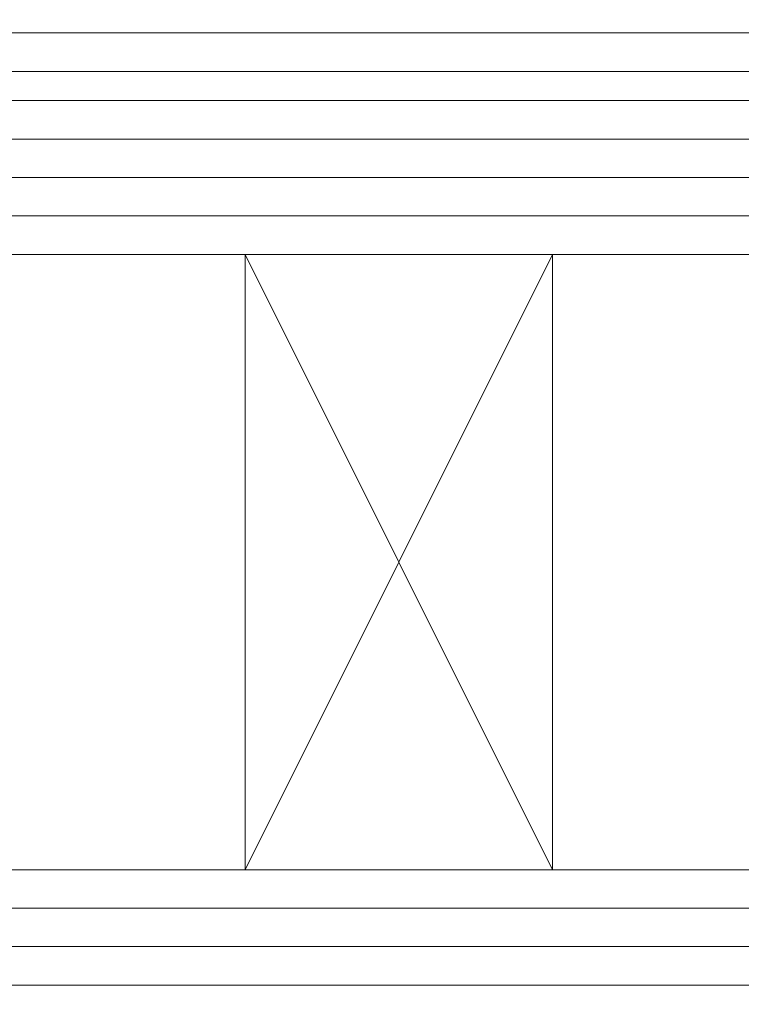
# Model space of a CAD drawing. Extents: x 1911006 to 2186114, y 709265 to 747216.
# Tile 163 of 256: x 1923361 to 1923379, y 735175 to 735201. Entities that reach past the tile are written whole.
import ezdxf

# ---------------------------------------------------------------- set-up
doc = ezdxf.new("R2010")
doc.units = 0
doc.header["$LTSCALE"] = 500
doc.header["$MEASUREMENT"] = 0
for name, color, linetype, lineweight in [('_MB_inne_0.15', 251, 'CONTINUOUS', 15), ('_MB_kreskowanie_szklo_0.09', 157, 'CONTINUOUS', 9), ('_MB_szklo_0.15', 142, 'CONTINUOUS', 15)]:
    doc.layers.add(name, color=color, linetype=linetype, lineweight=lineweight)

msp = doc.modelspace()

# ---------------------------------------------------------------- linework, layer by layer
at = {"layer": '_MB_inne_0.15', "color": 7}
msp.add_lwpolyline([(1923366.454, 735178.727), (1923366.454, 735194.727), (1923374.454, 735194.727), (1923374.454, 735178.727), (1923366.454, 735178.727), (1923374.454, 735194.727), (1923374.454, 735178.727), (1923366.454, 735194.727)], dxfattribs=at)
msp.add_lwpolyline([(1923374.454, 735194.727), (1923374.454, 735178.727), (1923380.454, 735178.727), (1923380.454, 735194.727)], close=True, dxfattribs=at)
at = {"layer": '_MB_kreskowanie_szklo_0.09', "color": 7}
for points in [[(1923380.454, 735200.487), (1923320.454, 735200.487)], [(1923380.454, 735197.727), (1923320.454, 735197.727)], [(1923380.454, 735196.727), (1923320.454, 735196.727)], [(1923380.454, 735195.727), (1923320.454, 735195.727)], [(1923380.454, 735177.727), (1923320.454, 735177.727)], [(1923380.454, 735176.727), (1923320.454, 735176.727)], [(1923380.454, 735175.727), (1923320.454, 735175.727)]]:
    msp.add_lwpolyline(points, dxfattribs=at)
at = {"layer": '_MB_szklo_0.15', "color": 7}
for points in [[(1923320.454, 735199.487), (1923380.454, 735199.487), (1923380.454, 735203.487), (1923320.454, 735203.487)], [(1923320.454, 735198.727), (1923380.454, 735198.727), (1923380.454, 735199.487), (1923320.454, 735199.487)], [(1923320.454, 735194.727), (1923380.454, 735194.727), (1923380.454, 735198.727), (1923320.454, 735198.727)], [(1923320.454, 735174.727), (1923380.454, 735174.727), (1923380.454, 735178.727), (1923320.454, 735178.727)]]:
    msp.add_lwpolyline(points, dxfattribs=at)

doc.saveas('drawing.dxf')
